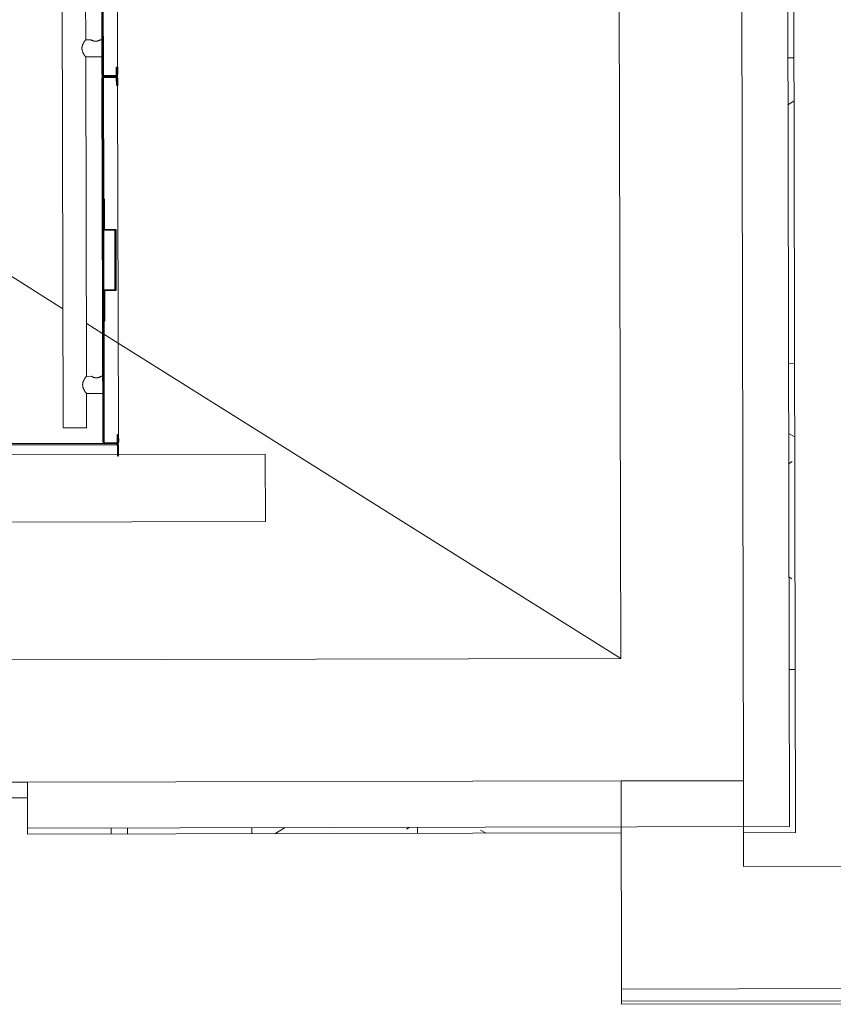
# Model space of a CAD drawing. Header units: millimetres. Extents: x 365044 to 878822, y -384447 to -241456.
# Tile 44 of 65: x 757811 to 759140, y -314788 to -313179. Entities that reach past the tile are written whole.
import ezdxf

# ---------------------------------------------------------------- set-up
doc = ezdxf.new("R2010")
doc.units = ezdxf.units.MM
for name, color, linetype, lineweight in [('0-1', 7, 'Continuous', 9), ('A-WALL-____-MCUT', 95, 'Continuous', 18), ('A-WALL-____-MCUT-1', 113, 'Continuous', 9), ('A-WALL-____-OTLN', 113, 'Continuous', 9), ('A-WALL-____-PATT-1', 111, 'Continuous', 9), ('Q-CASE-____-MCUT', 31, 'Continuous', 25), ('Q-CASE-____-OTLN', 31, 'Continuous', 9), ('Q-SPCQ-____-OTLN', 91, 'Continuous', 9)]:
    doc.layers.add(name, color=color, linetype=linetype, lineweight=lineweight)
pattern_1 = [(0, (0, 0), (406.4, 101.6), [33.528, -271.272, 33.528, -271.272, -1625.6]), (0, (0, 0), (406.4, 101.6), [-609.6, 33.528, -576.072, 33.528, -271.272, -711.2]), (0, (0, 0), (406.4, 101.6), [-1524, 33.528, -169.672, 33.528, -474.472]), (120, (152.4, 50.8), (-291.18818, 301.152724), [33.528, -271.272, 33.528, -271.272, -1625.6]), (120, (152.4, 50.8), (-291.18818, 301.152724), [-609.6, 33.528, -576.072, 33.528, -271.272, -711.2]), (120, (152.4, 50.8), (-291.18818, 301.152724), [-1524, 33.528, -169.672, 33.528, -474.472]), (240, (203.2, 254), (-115.21182, -402.752724), [33.528, -271.272, 33.528, -271.272, -1625.6]), (240, (203.2, 254), (-115.21182, -402.752724), [-609.6, 33.528, -576.072, 33.528, -271.272, -711.2]), (240, (203.2, 254), (-115.21182, -402.752724), [-1524, 33.528, -169.672, 33.528, -474.472])]

# ---------------------------------------------------------------- blocks, each defined once
blk = doc.blocks.new('Basic Wall _ Brick_Generic_Face - ___-1852325-Level 0 - ARRIVALS - T2 - ARRIVALS FORECOURT')
at = {"layer": 'A-WALL-____-PATT-1'}
h = blk.add_hatch(dxfattribs=at)
h.set_pattern_fill('FP_2', color=256, style=0, pattern_type=2)
h.set_pattern_definition(pattern_1)
h.paths.add_polyline_path([(138185, -46369.6), (138185, -45400), (138175, -45400), (138175, -46369.6)], flags=0)
h.paths.add_polyline_path([(138175, -45200), (138185, -45200), (138185, -45115), (138175, -45125), (138175, -45135)], flags=0)
h = blk.add_hatch(dxfattribs=at)
h.set_pattern_fill('FP_15', color=256, style=0, pattern_type=2)
h.set_pattern_definition([(0, (138100, -45200), (0, 500), []), (90, (138100, -45200), (-250, 2e-14), [])])
h.paths.add_polyline_path([(138185, -46369.6), (138185, -45400), (138175, -45400), (138175, -46369.6)], flags=0)
h.paths.add_polyline_path([(138175, -45200), (138185, -45200), (138185, -45115), (138175, -45125), (138175, -45135)], flags=0)
at = {"layer": 'A-WALL-____-OTLN'}
for p, q in [((138185, -45200), (138185, -45115)), ((138185, -46369.6), (138185, -45400)), ((138185, -46369.6), (138175, -46369.6))]:
    blk.add_line(p, q, dxfattribs=at)
blk = doc.blocks.new('Basic Wall _ Brick_Generic_Face - ___-1852332-Level 0 - ARRIVALS - T2 - ARRIVALS FORECOURT')
at = {"layer": 'A-WALL-____-PATT-1'}
h = blk.add_hatch(dxfattribs=at)
h.set_pattern_fill('FP_2', color=256, style=0, pattern_type=2)
h.set_pattern_definition(pattern_1)
h.paths.add_polyline_path([(138100, -45125), (138175, -45125), (138185, -45115), (133745, -45115), (133755, -45125), (137066.8, -45125)], flags=0)
h = blk.add_hatch(dxfattribs=at)
h.set_pattern_fill('FP_16', color=256, style=0, pattern_type=2)
h.set_pattern_definition([(90, (133830, -45200), (-500, 3e-14), []), (180, (133830, -45200), (-3e-14, -250), [])])
h.paths.add_polyline_path([(138100, -45125), (138175, -45125), (138185, -45115), (133745, -45115), (133755, -45125), (137066.8, -45125)], flags=0)
at = {"layer": 'A-WALL-____-OTLN'}
blk.add_line((138185, -45115), (133745, -45115), dxfattribs=at)
blk = doc.blocks.new('ELVR - Four Panel Center Opening-Rear - F-FC-015-05 _1800x4000_-4405684-Level 0 - ARRIVALS - T2 - ARRIVALS FORECOURT')
at = {"layer": 'Q-SPCQ-____-OTLN'}
for p, q in [((-750, 220.6), (-1125, 220.6)), ((-1125, 220.6), (-1125, 131.7)), ((-750, 131.7), (-750, 220.6)), ((0, 220.6), (-375, 220.6)), ((-375, 220.6), (-375, 176.2)), ((0, 176.2), (0, 220.6)), ((375, 220.6), (0, 220.6)), ((0, 220.6), (0, 176.2)), ((375, 176.2), (375, 220.6)), ((-750, 176.2), (-1125, 176.2)), ((-375, 176.2), (-750, 176.2)), ((-750, 176.2), (-750, 131.7)), ((-375, 176.2), (0, 176.2)), ((-375, 131.7), (-375, 176.2)), ((0, 176.2), (375, 176.2)), ((750, 176.2), (375, 176.2)), ((375, 176.2), (375, 131.7)), ((750, 131.7), (750, 176.2)), ((-1125, 131.7), (-750, 131.7)), ((-750, 131.7), (-375, 131.7)), ((375, 131.7), (750, 131.7)), ((-775.4, -100), (775.4, -100)), ((-775.4, -100), (-775.4, -125.4)), ((775.4, -125.4), (775.4, -100)), ((775.4, -125.4), (-775.4, -125.4))]:
    blk.add_line(p, q, dxfattribs=at)
blk = doc.blocks.new('LAE-017 _3000 KG FREIGHT TPYE 2_ - F-FC-015-05 _0-3_-9511184-Level 0 - ARRIVALS - T2 - ARRIVALS FORECOURT')
at = {"layer": 'Q-SPCQ-____-OTLN'}
for p, q in [((925, -985), (925, -515)), ((900, -1003), (900, -997)), ((925, -1003), (925, -997)), ((925, -1585), (925, -1015)), ((900, -1600), (900, -1597)), ((922, -1600), (925, -1600)), ((925, -1600), (925, -1597))]:
    blk.add_line(p, q, dxfattribs=at)
blk = doc.blocks.new('CAR PANEL SS 3000 KG - 500-V52-Level 0 - ARRIVALS - T2 - ARRIVALS FORECOURT')
at = {"layer": 'Q-CASE-____-MCUT'}
for p, q in [((-249, -3), (-250, -3)), ((-250, -3), (-249, -3)), ((-250, -22), (-250, -3)), ((-248.5, -3), (-248.5, -22)), ((-247, 0), (247, 0)), ((-0.6, -1), (-247, -1)), ((-247, -1), (-0.6, -1)), ((-100, -1.5), (-247, -1.5)), ((-0.6, -1.5), (-48.8, -1.5)), ((247, -1), (-0.6, -1)), ((-0.6, -1), (247, -1)), ((48.8, -1.5), (-0.6, -1.5)), ((247, -1.5), (100, -1.5)), ((248.5, -22), (248.5, -3)), ((250, -3), (249, -3)), ((249, -3), (250, -3)), ((250, -3), (250, -22)), ((-247, -23.5), (-235, -23.5)), ((-235, -25), (-247, -25)), ((-235, -23.5), (-235, -25)), ((235, -23.5), (247, -23.5)), ((235, -25), (235, -23.5)), ((247, -25), (235, -25))]:
    blk.add_line(p, q, dxfattribs=at)
for centre, radius, start, end in [((247, -3), 3, 0, 90), ((-247, -22), 1.5, 180, 270), ((247, -22), 3, 270, 0)]:
    blk.add_arc(centre, radius, start, end, dxfattribs=at)
for centre, major_axis, start_param, end_param in [((-247, -3), (2.72, 1.27), 1.134717, 2.705514), ((-247, -3), (1.8, 0.87), 1.120728, 2.691524), ((-247, -3), (1.8, 0.87), 1.120728, 2.691524), ((-247, -3), (1.47, 0.32), 1.354516, 2.925312), ((247, -3), (1.37, 1.45), 5.468653, 7.039449), ((247, -3), (1.37, 1.45), 5.468653, 7.039449), ((247, -3), (1.33, 0.7), 5.796413, 7.367209), ((-247, -22), (1.24, 2.73), 1.996121, 3.566918), ((247, -22), (1.24, 0.84), 4.116347, 5.687143)]:
    blk.add_ellipse(centre, major_axis=major_axis, ratio=1, start_param=start_param, end_param=end_param, dxfattribs=at)
blk = doc.blocks.new('CAR PANEL SS 3000 KG - 600-9636194-Level 0 - ARRIVALS - T2 - ARRIVALS FORECOURT')
at = {"layer": 'Q-CASE-____-MCUT'}
for p, q in [((-297, 0), (297, 0)), ((-299, -3), (-300, -3)), ((-300, -3), (-299, -3)), ((-300, -22), (-300, -3)), ((-298.5, -3), (-298.5, -22)), ((-0.6, -1), (-297, -1)), ((-297, -1), (-0.6, -1)), ((-100, -1.5), (-297, -1.5)), ((-0.6, -1.5), (-48.8, -1.5)), ((297, -1), (-0.6, -1)), ((-0.6, -1), (297, -1)), ((48.8, -1.5), (-0.6, -1.5)), ((297, -1.5), (100, -1.5)), ((298.5, -22), (298.5, -3)), ((300, -3), (299, -3)), ((299, -3), (300, -3)), ((300, -3), (300, -22)), ((-297, -23.5), (-285, -23.5)), ((-285, -25), (-297, -25)), ((-285, -23.5), (-285, -25)), ((285, -23.5), (297, -23.5)), ((285, -25), (285, -23.5)), ((297, -25), (285, -25))]:
    blk.add_line(p, q, dxfattribs=at)
for centre, radius, start, end in [((297, -3), 3, 360, 90), ((-297, -3), 3, 90, 180), ((-297, -3), 2, 90, 180), ((-297, -3), 2, 90, 180), ((-297, -3), 1.5, 90, 180), ((297, -3), 2, 360, 90), ((297, -3), 2, 360, 90), ((297, -22), 1.5, 270, 360), ((297, -22), 3, 270, 360)]:
    blk.add_arc(centre, radius, start, end, dxfattribs=at)
for centre, major_axis, start_param, end_param in [((297, -3), (1.24, 0.84), 5.687143, 7.25794), ((-297, -22), (-2.06, 2.18), 0.814516, 2.385313), ((-297, -22), (-1.18, 0.93), 0.667587, 2.238383)]:
    blk.add_ellipse(centre, major_axis=major_axis, ratio=1, start_param=start_param, end_param=end_param, dxfattribs=at)
blk = doc.blocks.new('4 PANEL DOOR 3000 - 4 PANEL DOOR 3000-9511398-Level 0 - ARRIVALS - T2 - ARRIVALS FORECOURT')
at = {"layer": 'Q-CASE-____-MCUT'}
for p, q in [((-384, 1.5), (-384, 41.5)), ((-384, 41.5), (0, 41.5)), ((0, 1.5), (0, 41.5)), ((0, 41.5), (375, 41.5)), ((0, 41.5), (0, 1.5)), ((375, 41.5), (375, 1.5)), ((0, 1.5), (-384, 1.5)), ((375, 1.5), (0, 1.5)), ((-750, -41.5), (-750, -1.5)), ((-750, -1.5), (-355, -1.5)), ((-355, -1.5), (-355, -41.5)), ((355, -41.5), (355, -1.5)), ((355, -1.5), (750, -1.5)), ((750, -1.5), (750, -41.5)), ((-355, -41.5), (-750, -41.5)), ((750, -41.5), (355, -41.5))]:
    blk.add_line(p, q, dxfattribs=at)
at = {"layer": 'Q-CASE-____-OTLN'}
for p, q in [((-1165, 55), (-1165, -55)), ((1165, 55), (-1165, 55)), ((1165, -55), (1165, 55)), ((-1165, -55), (-925, -55)), ((-923.7, -55), (-720, -55)), ((-703, -55), (-700, -55)), ((700, -55), (703, -55)), ((720, -55), (923.7, -55)), ((925, -55), (1165, -55))]:
    blk.add_line(p, q, dxfattribs=at)
blk = doc.blocks.new('car Panel DS 3000 - 200-9511044-Level 0 - ARRIVALS - T2 - ARRIVALS FORECOURT')
at = {"layer": 'Q-CASE-____-MCUT'}
for p, q in [((-111, 20), (-112.5, 20)), ((-112.5, 20), (-112.5, 3)), ((-111, 3), (-111, 20)), ((109.5, 18), (92.5, 18)), ((92.5, 18), (92.5, 16.5)), ((92.5, 16.5), (109.5, 16.5)), ((109.5, 1.5), (-109.5, 1.5)), ((-109.5, 0), (109.5, 0)), ((111, 15), (111, 3))]:
    blk.add_line(p, q, dxfattribs=at)
for centre, radius, start, end in [((109.5, 15), 3, 360, 90), ((-109.5, 3), 3, 180, 270), ((-109.5, 3), 1.5, 180, 270)]:
    blk.add_arc(centre, radius, start, end, dxfattribs=at)
for centre, major_axis, start_param, end_param in [((109.5, 15), (0.79, 1.27), 5.270489, 6.841286), ((109.5, 3), (-2.06, 2.18), 2.385309, 3.956105), ((109.5, 3), (1.5, 0.07), 4.668032, 6.238828)]:
    blk.add_ellipse(centre, major_axis=major_axis, ratio=1, start_param=start_param, end_param=end_param, dxfattribs=at)
blk = doc.blocks.new('HANDRIAL 3000 2069 - 2069-9511402-Level 0 - ARRIVALS - T2 - ARRIVALS FORECOURT')
at = {"layer": 'Q-CASE-____-OTLN'}
for p, q in [((1034.5, 19), (-1034.5, 19)), ((-1034.5, -19), (-1034.5, 19)), ((-1034.5, -19), (-978.5, -19)), ((-978.5, -19), (-978.5, -46)), ((-950.5, -19), (-428.5, -19)), ((-950.5, -27.4), (-950.5, -19)), ((-428.5, -19), (-428.5, -46)), ((-400.5, -19), (400.5, -19)), ((-400.5, -27.4), (-400.5, -19)), ((-950.5, -46), (-950.5, -43.4)), ((-400.5, -46), (-400.5, -43.4))]:
    blk.add_line(p, q, dxfattribs=at)
blk.add_ellipse((-1034.5, 0), major_axis=(0, 19), ratio=0.000001, start_param=2.185479, end_param=3.828816, dxfattribs=at)
for points, knots in [([(-978.5, -19), (-978.5, -19), (-978.3, -18.9), (-977.7, -18.4), (-976.6, -17.6), (-975.2, -16.7), (-973.8, -15.8), (-972.6, -15.1), (-971.7, -14.7), (-971.1, -14.4), (-970.3, -14.1), (-969.4, -13.7), (-968.2, -13.3), (-967.2, -13.1), (-966.4, -13), (-965.6, -12.9), (-964.5, -12.9), (-963.4, -12.9), (-962.6, -13), (-961.8, -13.1), (-960.8, -13.3), (-959.6, -13.7), (-958.7, -14.1), (-957.9, -14.4), (-957.3, -14.7), (-956.4, -15.1), (-955.2, -15.8), (-953.8, -16.7), (-952.4, -17.6), (-951.3, -18.4), (-950.7, -18.9), (-950.5, -19), (-950.5, -19)], [0, 0, 0, 0, 0.055556, 0.111111, 0.166667, 0.222222, 0.277778, 0.305556, 0.333333, 0.347222, 0.361111, 0.388889, 0.416667, 0.444444, 0.458333, 0.472222, 0.5, 0.527778, 0.541667, 0.555556, 0.583333, 0.611111, 0.638889, 0.652778, 0.666667, 0.694444, 0.722222, 0.777778, 0.833333, 0.888889, 0.944444, 1, 1, 1, 1]), ([(-428.5, -19), (-428.5, -19), (-428.3, -18.9), (-427.7, -18.4), (-426.6, -17.6), (-425.2, -16.7), (-423.8, -15.8), (-422.6, -15.1), (-421.7, -14.7), (-421.1, -14.4), (-420.3, -14.1), (-419.4, -13.7), (-418.2, -13.3), (-417.2, -13.1), (-416.4, -13), (-415.6, -12.9), (-414.5, -12.9), (-413.4, -12.9), (-412.6, -13), (-411.8, -13.1), (-410.8, -13.3), (-409.6, -13.7), (-408.7, -14.1), (-407.9, -14.4), (-407.3, -14.7), (-406.4, -15.1), (-405.2, -15.8), (-403.8, -16.7), (-402.4, -17.6), (-401.3, -18.4), (-400.7, -18.9), (-400.5, -19), (-400.5, -19)], [0, 0, 0, 0, 0.055556, 0.111111, 0.166667, 0.222222, 0.277778, 0.305556, 0.333333, 0.347222, 0.361111, 0.388889, 0.416667, 0.444444, 0.458333, 0.472222, 0.5, 0.527778, 0.541667, 0.555556, 0.583333, 0.611111, 0.638889, 0.652778, 0.666667, 0.694444, 0.722222, 0.777778, 0.833333, 0.888889, 0.944444, 1, 1, 1, 1]), ([(-950.5, -43.4), (-950.5, -43.4), (-950.7, -43.1), (-951.3, -41.9), (-951.9, -40.6), (-952.3, -39.7), (-952.5, -38.9), (-952.7, -38), (-952.9, -37), (-953, -36), (-953, -35.1), (-953, -34.2), (-952.8, -33.3), (-952.6, -32.5), (-952.4, -31.7), (-952.2, -31), (-951.8, -30), (-951.4, -29.1), (-950.7, -27.8), (-950.5, -27.5), (-950.5, -27.4)], [0, 0, 0, 0, 0.111111, 0.222222, 0.277778, 0.333333, 0.361111, 0.388889, 0.444444, 0.479167, 0.513889, 0.548611, 0.583333, 0.618056, 0.652778, 0.6875, 0.722222, 0.791667, 0.861111, 1, 1, 1, 1]), ([(-400.5, -43.4), (-400.5, -43.4), (-400.7, -43.1), (-401.3, -41.9), (-401.9, -40.6), (-402.3, -39.7), (-402.5, -38.9), (-402.7, -38), (-402.9, -37), (-403, -36), (-403, -35.1), (-403, -34.2), (-402.8, -33.3), (-402.6, -32.5), (-402.4, -31.7), (-402.2, -31), (-401.8, -30), (-401.4, -29.1), (-400.7, -27.8), (-400.5, -27.5), (-400.5, -27.4)], [0, 0, 0, 0, 0.111111, 0.222222, 0.277778, 0.333333, 0.361111, 0.388889, 0.444444, 0.479167, 0.513889, 0.548611, 0.583333, 0.618056, 0.652778, 0.6875, 0.722222, 0.791667, 0.861111, 1, 1, 1, 1]), ([(-952.9, -34), (-953, -34.3), (-953, -34.9), (-953, -35.8), (-953, -36.7), (-952.8, -37.5), (-952.6, -38.4), (-952.4, -39.2), (-952.2, -39.9), (-951.8, -40.8), (-951.4, -41.8), (-950.7, -43), (-950.5, -43.4), (-950.5, -43.4)], [0.4444444, 0.4444444, 0.4444444, 0.4444444, 0.4791667, 0.5138889, 0.5486111, 0.5833333, 0.6180556, 0.6527778, 0.6875, 0.7222222, 0.7916667, 0.8611111, 1, 1, 1, 1]), ([(-402.9, -34), (-403, -34.3), (-403, -34.9), (-403, -35.8), (-403, -36.7), (-402.8, -37.5), (-402.6, -38.4), (-402.4, -39.2), (-402.2, -39.9), (-401.8, -40.8), (-401.4, -41.8), (-400.7, -43), (-400.5, -43.4), (-400.5, -43.4)], [0.4444444, 0.4444444, 0.4444444, 0.4444444, 0.4791667, 0.5138889, 0.5486111, 0.5833333, 0.6180556, 0.6527778, 0.6875, 0.7222222, 0.7916667, 0.8611111, 1, 1, 1, 1])]:
    blk.add_open_spline(points, degree=3, knots=knots, dxfattribs=at)
for points in [[(-950.5, -27.4), (-950.5, -27.4), (-950.6, -27.5), (-950.7, -27.8), (-950.8, -27.9)], [(-400.5, -27.4), (-400.5, -27.4), (-400.6, -27.5), (-400.7, -27.8), (-400.8, -27.9)]]:
    blk.add_open_spline(points, degree=3, dxfattribs=at)
blk = doc.blocks.new('STIFNER - STIFNER-9668498-Level 0 - ARRIVALS - T2 - ARRIVALS FORECOURT')
at = {"layer": 'Q-CASE-____-MCUT'}
for p, q in [((-100, 0), (-48.8, 0)), ((-100, -1.2), (-100, 0)), ((-50, -1.2), (-100, -1.2)), ((-50, -20), (-50, -1.2)), ((-48.8, 0), (-48.8, -18.8)), ((48.8, 0), (100, 0)), ((48.8, -18.8), (48.8, 0)), ((50, -1.2), (50, -20)), ((100, -1.2), (50, -1.2)), ((100, 0), (100, -1.2)), ((0, -20), (-50, -20)), ((-48.8, -18.8), (0, -18.8)), ((0, -18.8), (48.8, -18.8)), ((50, -20), (0, -20))]:
    blk.add_line(p, q, dxfattribs=at)
blk = doc.blocks.new('Basic Wall _ 092000-PLA02 - ___-16336013-Level 0 - ARRIVALS - T2 - ARRIVALS FORECOURT')
at = {"layer": 'A-WALL-____-OTLN'}
for p, q in [((138465, -42307.8), (138465, -45400)), ((138465, -45400), (138460, -45400))]:
    blk.add_line(p, q, dxfattribs=at)

msp = doc.modelspace()

# ---------------------------------------------------------------- linework, layer by layer
at = {"layer": '0-1'}
for p, q in [((757881.7, -313650.9), (756209.4, -312601.8)), ((757946.7, -313691.7), (757919.6, -313674.7)), ((758792.8, -314222.6), (757948.2, -313692.7))]:
    msp.add_line(p, q, dxfattribs=at)
at = {"layer": 'A-WALL-____-MCUT'}
for p, q in [((759068.4, -314497), (759059.2, -310077)), ((758784.7, -310352.6), (758792.8, -314222.6)), ((758792.8, -314222.6), (757797.8, -314224.7)), ((758793.3, -314422.6), (758794, -314782.6)), ((758993.6, -314562.1), (758993.3, -314422.1)), ((757823.7, -314450), (757823.8, -314499.6)), ((757823.8, -314499.6), (759068.4, -314497)), ((760438.6, -314559.1), (758993.6, -314562.1)), ((758794, -314762.6), (760639, -314758.7)), ((758794, -314782.6), (760659, -314778.7))]:
    msp.add_line(p, q, dxfattribs=at)
at = {"layer": 'A-WALL-____-MCUT-1'}
for p, q in [((758993.3, -314422.1), (758984.3, -310152.2)), ((758793.3, -314422.6), (757823.7, -314424.6))]:
    msp.add_line(p, q, dxfattribs=at)
at = {"layer": 'A-WALL-____-OTLN'}
msp.add_line((758993.3, -314422.1), (758793.3, -314422.6), dxfattribs=at)

# ---------------------------------------------------------------- block references
at = {"layer": 'A-WALL-____-OTLN', "rotation": 270.1199999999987}
for name in ['Basic Wall _ Brick_Generic_Face - ___-1852332-Level 0 - ARRIVALS - T2 - ARRIVALS FORECOURT', 'Basic Wall _ Brick_Generic_Face - ___-1852325-Level 0 - ARRIVALS - T2 - ARRIVALS FORECOURT', 'Basic Wall _ 092000-PLA02 - ___-16336013-Level 0 - ARRIVALS - T2 - ARRIVALS FORECOURT']:
    msp.add_blockref(name, (803903.9, -176227.8), dxfattribs=at)
at = {"layer": 'Q-CASE-____-OTLN'}
for name, p, rotation in [('HANDRIAL 3000 2069 - 2069-9511402-Level 0 - ARRIVALS - T2 - ARRIVALS FORECOURT', (757898.9, -312810.9), 90.11999999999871), ('CAR PANEL SS 3000 KG - 500-V52-Level 0 - ARRIVALS - T2 - ARRIVALS FORECOURT', (757945.3, -313021.3), 90.11999999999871), ('CAR PANEL SS 3000 KG - 600-9636194-Level 0 - ARRIVALS - T2 - ARRIVALS FORECOURT', (757946.5, -313571.3), 90.11999999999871), ('STIFNER - STIFNER-9668498-Level 0 - ARRIVALS - T2 - ARRIVALS FORECOURT', (757948, -313571.3), 90.11999999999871), ('car Panel DS 3000 - 200-9511044-Level 0 - ARRIVALS - T2 - ARRIVALS FORECOURT', (757859.6, -313871.5), 180.1200000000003), ('4 PANEL DOOR 3000 - 4 PANEL DOOR 3000-9511398-Level 0 - ARRIVALS - T2 - ARRIVALS FORECOURT', (757047.3, -313946.2), 180.1200000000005)]:
    msp.add_blockref(name, p, dxfattribs=dict(at, rotation=rotation))
at = {"layer": 'Q-SPCQ-____-OTLN'}
for name, p, rotation in [('LAE-017 _3000 KG FREIGHT TPYE 2_ - F-FC-015-05 _0-3_-9511184-Level 0 - ARRIVALS - T2 - ARRIVALS FORECOURT', (757043.8, -312273.2), 0.1200000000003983), ('ELVR - Four Panel Center Opening-Rear - F-FC-015-05 _1800x4000_-4405684-Level 0 - ARRIVALS - T2 - ARRIVALS FORECOURT', (757048.1, -314326.2), 0.1200000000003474)]:
    msp.add_blockref(name, p, dxfattribs=dict(at, rotation=rotation))

doc.saveas('drawing.dxf')
